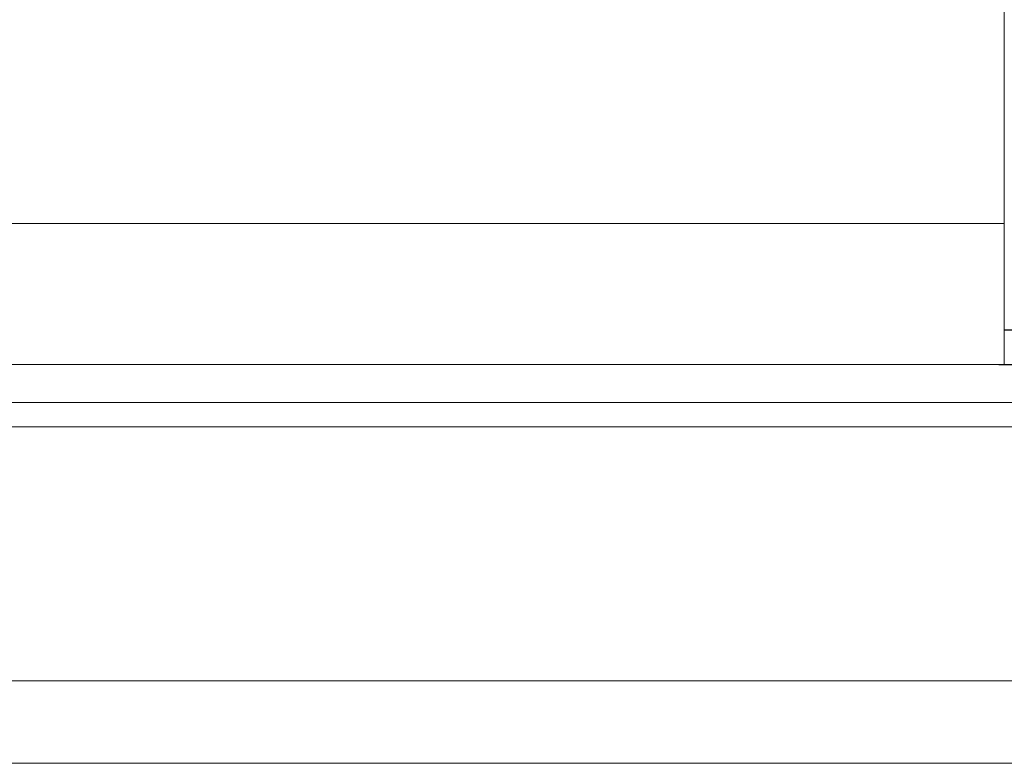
# Model space of a CAD drawing. Header units: millimetres. Extents: x 1821 to 2071, y 456 to 561.
# Tile 46 of 53: x 2016 to 2030, y 477 to 487. Entities that reach past the tile are written whole.
import ezdxf

# ---------------------------------------------------------------- set-up
doc = ezdxf.new("R2010")
doc.units = ezdxf.units.MM
doc.header["$LTSCALE"] = 0.2

msp = doc.modelspace()

# ---------------------------------------------------------------- linework, layer by layer
at = {"linetype": 'Continuous', "lineweight": 15}
for p, q in [((2030.311, 484.535), (2030.311, 508.685)), ((2030.311, 484.535), (1971.311, 484.535)), ((2030.311, 482.485), (2030.311, 484.535)), ((2030.311, 482.485), (2030.311, 484.335)), ((2030.311, 482.485), (1971.311, 482.485)), ((2071.091, 481.932), (1951.3, 481.932)), ((2071.091, 481.578), (1951.245, 481.578)), ((2071.091, 477.885), (1950.123, 477.885)), ((2071.091, 476.685), (1911.091, 476.685))]:
    msp.add_line(p, q, dxfattribs=at)
at = {"linetype": 'Continuous'}
for p, q in [((2038.611, 482.985), (2030.311, 482.985)), ((2030.232, 482.485), (2038.611, 482.485))]:
    msp.add_line(p, q, dxfattribs=at)

doc.saveas('drawing.dxf')
